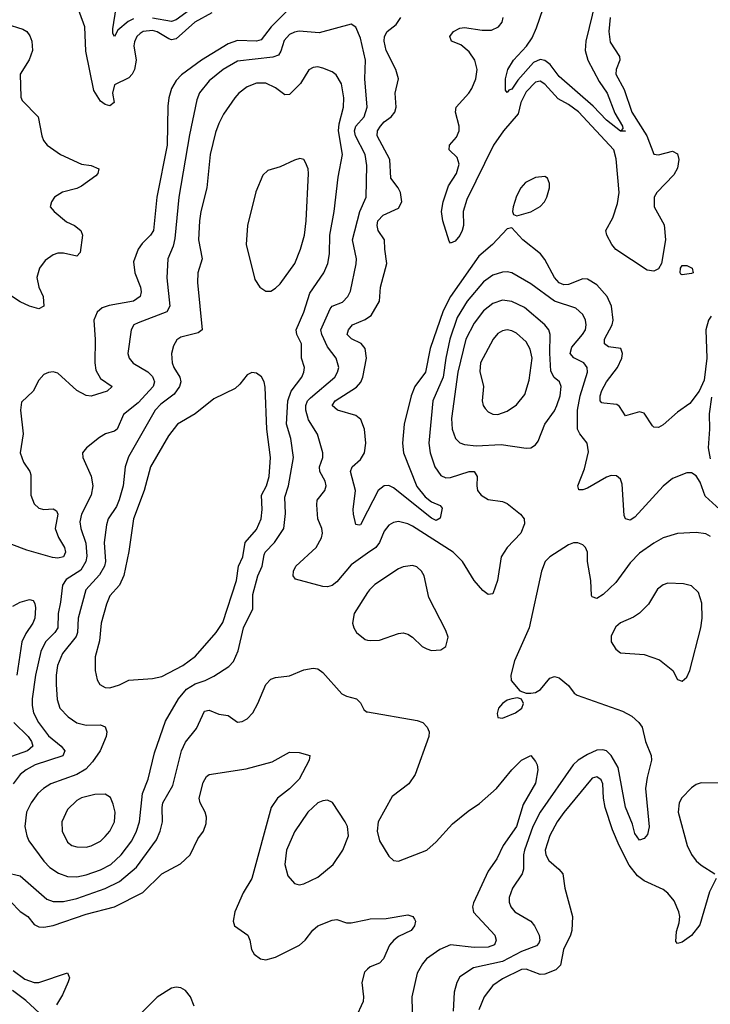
# Model space of a CAD drawing. Header units: inches. Extents: x 1682530 to 1839546, y 640742 to 791647.
# Tile 24 of 256: x 1708528 to 1711449, y 643418 to 647580. Entities that reach past the tile are written whole.
import ezdxf

# ---------------------------------------------------------------- set-up
doc = ezdxf.new("R2010")
doc.units = ezdxf.units.IN
doc.header["$MEASUREMENT"] = 0
doc.layers.add('B7604', color=7, linetype='Continuous')
doc.layers.add('B7614', color=7, linetype='Continuous')

msp = doc.modelspace()

# ---------------------------------------------------------------- linework, layer by layer
at = {"layer": 'B7604', "color": 5}
for points, elevation in [([(1709340.4, 647610), (1709269.6, 647570), (1709190, 647499.5), (1709170, 647495.7), (1709159.2, 647499.2), (1709110, 647529.5), (1709090, 647534.6), (1709050, 647530.7), (1709037.4, 647522.6), (1709023.8, 647510), (1709013.7, 647486.3), (1709011.6, 647470), (1709021, 647410), (1709014.3, 647370), (1709004.1, 647350), (1708990, 647335), (1708930, 647305.7), (1708921.5, 647270), (1708927.4, 647230), (1708910, 647216.4), (1708890, 647221.5), (1708870, 647235.9), (1708841.7, 647281.7), (1708807.5, 647447.5), (1708803.2, 647550), (1708767.7, 647650)], 480), ([(1709287.2, 647650), (1709190, 647579.9), (1709170, 647572.7), (1709090, 647586.3)], 460), ([(1709660.9, 647619.1), (1709592.6, 647550), (1709550, 647495.8), (1709530, 647489.6), (1709450, 647493.1), (1709410, 647478.5), (1709298, 647410), (1709213.1, 647346.9), (1709190, 647323.9), (1709171, 647290), (1709159.1, 647250), (1709155, 647215), (1709152.3, 647050), (1709109.1, 646830), (1709094, 646690), (1709082.3, 646670), (1709046, 646634), (1709028.8, 646610), (1709010, 646557.2), (1709015.1, 646510), (1709039.6, 646450), (1709042.5, 646430), (1709037.9, 646410), (1709009.3, 646390.7), (1708907.3, 646372.7), (1708877.8, 646362.2), (1708856, 646344), (1708842.5, 646310), (1708848.1, 646228), (1708845.7, 646130), (1708850, 646099.5), (1708870, 646063.9), (1708918.8, 646030), (1708898.8, 646010), (1708830, 645989.7), (1708810, 645991.4), (1708770, 646013.6), (1708690, 646086.4), (1708670, 646092.1), (1708650.3, 646089.7), (1708630, 646080.5), (1708610, 646056.9), (1708584.7, 646010), (1708536.4, 645963.6), (1708531.9, 645930), (1708543.1, 645830), (1708530.6, 645750), (1708544.1, 645710), (1708571.2, 645671.2), (1708575.9, 645655.9), (1708575.7, 645570), (1708590, 645533.8), (1708610, 645516.3), (1708630, 645510.1), (1708670, 645512.6), (1708683.8, 645503.8), (1708689.3, 645490), (1708679.1, 645430), (1708692.1, 645392.1), (1708717.7, 645350), (1708722.8, 645330), (1708714, 645310), (1708690, 645304), (1708666.7, 645306.7), (1708558.7, 645338.7), (1708430, 645385.5)], 520), ([(1709010, 647583.4), (1708987, 647573), (1708943.9, 647536.1), (1708929, 647510), (1708922, 647522), (1708921.8, 647541.8), (1708936, 647630)], 460), ([(1708470, 647563.5), (1708541, 647541), (1708558.5, 647530), (1708571.8, 647511.8), (1708579.8, 647490), (1708582, 647450), (1708569, 647411), (1708530.3, 647350), (1708532.6, 647252.6), (1708538.5, 647238.5), (1708607, 647170), (1708621.6, 647090), (1708628.4, 647070), (1708644.4, 647050), (1708701.6, 647010), (1708790, 646970.2), (1708830, 646964.7), (1708862.6, 646950), (1708858.8, 646930), (1708850, 646920.3), (1708790, 646877), (1708770, 646867.2), (1708710, 646851.9), (1708676.1, 646830), (1708662.3, 646810), (1708657.6, 646790), (1708674.4, 646770), (1708726.5, 646726.5), (1708760.3, 646710), (1708787.6, 646690), (1708794.7, 646670), (1708784.3, 646595.7), (1708770, 646581.2), (1708713.1, 646593.1), (1708690, 646592.8), (1708670, 646587), (1708636.8, 646563.2), (1708612.8, 646530), (1708601.2, 646490), (1708608.9, 646450), (1708627, 646410), (1708630.2, 646369.8), (1708610, 646358.3), (1708570.2, 646369.8), (1708530, 646388), (1708468.4, 646428.4)], 480), ([(1710000, 645325.6), (1709930, 645276.1), (1709870, 645204.8), (1709850, 645188.5), (1709830, 645182.5), (1709810, 645184.3), (1709695.3, 645215.3), (1709685.3, 645230), (1709687.1, 645250), (1709696.1, 645270), (1709782.2, 645350), (1709804.8, 645390), (1709809, 645410), (1709806, 645430), (1709789.8, 645470), (1709785, 645530), (1709786.6, 645550), (1709819, 645590), (1709824.1, 645610), (1709820.2, 645630), (1709797.4, 645670), (1709796.3, 645690), (1709809.9, 645730), (1709810.6, 645750), (1709788.2, 645828.2), (1709749.5, 645889.5), (1709738.8, 645930), (1709738.2, 645950), (1709746.3, 645970), (1709757.8, 645982.2), (1709861, 646070), (1709873.2, 646090), (1709878.1, 646110), (1709866.9, 646150), (1709830, 646197.1), (1709806.3, 646250), (1709802.5, 646270), (1709841.3, 646358.7), (1709850.4, 646369.6), (1709893.5, 646386.5), (1709916.3, 646410), (1709926.8, 646433.2), (1709951.9, 646548), (1709952.2, 646570), (1709936.2, 646650), (1709966.6, 646770), (1709993.2, 646830), (1709996.5, 646963.5), (1709988.9, 647010), (1709948.8, 647090), (1709944.6, 647110), (1709950.4, 647130), (1709985, 647170), (1709997.8, 647210), (1709988.3, 647330), (1709990.4, 647410), (1709970, 647502.9), (1709950, 647549.4), (1709930, 647562), (1709795.4, 647524.6), (1709710, 647531.3), (1709690, 647528.1), (1709670, 647517.9), (1709647, 647493), (1709633.1, 647446.9), (1709623.1, 647430), (1709598.4, 647421.6), (1709450, 647404.9), (1709388.4, 647370), (1709330, 647321.8), (1709289.1, 647270.9), (1709278, 647242), (1709246.8, 647093.2), (1709200.8, 646830), (1709184.2, 646655.8), (1709176.8, 646623.2), (1709154.8, 646570), (1709151.3, 646488.7), (1709163.6, 646370), (1709150, 646345.5), (1709030, 646299.4), (1709011.8, 646290), (1708999.2, 646270), (1708985.6, 646170), (1708991.1, 646150), (1709008.2, 646128.2), (1709070, 646091.3), (1709090, 646071.5), (1709098.4, 646050), (1709092.9, 646030), (1709030, 645960.2), (1708968, 645912), (1708940.2, 645850), (1708930, 645841.4), (1708890.7, 645829.2), (1708865.3, 645814.7), (1708810.7, 645770), (1708794, 645750), (1708795.5, 645730), (1708831.2, 645651.2), (1708838.1, 645610), (1708830.1, 645570), (1708790.2, 645490), (1708782.7, 645457.3), (1708786.3, 645430), (1708807.5, 645367.5), (1708812.6, 645312.6), (1708808.6, 645290), (1708786.5, 645253.5), (1708725.4, 645214.6), (1708709.2, 645190.8), (1708701.5, 645118.5), (1708690.6, 645070), (1708690.1, 645010), (1708677, 644990), (1708637.7, 644950), (1708617.2, 644910), (1708595.4, 644810), (1708581, 644710), (1708581, 644681), (1708587.3, 644650), (1708607.7, 644610), (1708650, 644552.6), (1708703.7, 644510), (1708719.7, 644490), (1708710.9, 644469.1), (1708594.4, 644430), (1708555.2, 644410), (1708530.1, 644389.9), (1708500.1, 644350)], 540), ([(1710000, 645502.7), (1709970, 645444.7), (1709964.4, 645444.4), (1709950, 645446.6), (1709940.2, 645490), (1709938.2, 645510), (1709949.3, 645590), (1709927.6, 645670), (1709934.8, 645690), (1709970, 645721.1), (1709986.1, 645750), (1709992.6, 645790), (1709986.2, 645850), (1709970.8, 645890), (1709950, 645907.4), (1709872.6, 645930), (1709849.8, 645950), (1709862.3, 645970), (1709953.4, 646026.6), (1709971.2, 646048.8), (1709979.9, 646070), (1709995.6, 646150), (1709989.9, 646190), (1709972.1, 646212.1), (1709931.7, 646231.7), (1709913.7, 646250), (1709919.5, 646270), (1709935.9, 646290), (1709990, 646312.6), (1710000, 646319.5)], 520), ([(1710000, 645158.6), (1709942.8, 645070), (1709935.6, 645030), (1709940.9, 645010), (1709953.4, 644990), (1709990, 644960.7), (1710000, 644958.3)], 560), ([(1708499.3, 645100.7), (1708530, 645117.9), (1708570, 645129.2), (1708584.9, 645125), (1708592.6, 645112.6), (1708594.7, 645094.7), (1708592.5, 645050), (1708584.2, 645030), (1708553.8, 644986.2), (1708537.4, 644950), (1708515.9, 644810)], 520), ([(1708470, 643976), (1708530, 643960.9), (1708643.4, 643863.4), (1708670, 643853), (1708713.3, 643853.3), (1708770, 643865.1), (1708890, 643907.9), (1708950, 643938.2), (1709021.8, 643998.2), (1709106.8, 644113.2), (1709122.5, 644150), (1709132.5, 644190), (1709130.4, 644250), (1709134.1, 644270), (1709176.6, 644343.4), (1709212.7, 644490), (1709230, 644526), (1709275.5, 644584.5), (1709310, 644657.8), (1709330, 644661.6), (1709370, 644644.5), (1709410, 644639), (1709450, 644610.4), (1709470, 644614), (1709490, 644625.5), (1709514, 644650), (1709536.2, 644690), (1709569.2, 644770.8), (1709590, 644792.2), (1709610, 644800.3), (1709670, 644806.4), (1709730, 644832.2), (1709770, 644839.3), (1709790, 644835.8), (1709810, 644820.4), (1709890.2, 644730.2), (1709910, 644720.3), (1709953.4, 644710), (1709970, 644693.4), (1709984.3, 644664.3), (1709995.2, 644655.3), (1710000, 644654.4)], 540), ([(1708503.8, 644610), (1708563.9, 644550), (1708579, 644530), (1708583.4, 644510), (1708561.1, 644490), (1708493.8, 644466.2)], 520), ([(1708490, 643853.1), (1708530, 643810.9), (1708563, 643790), (1708590, 643756), (1708610, 643745.8), (1708630, 643744.2), (1708670, 643752.1), (1708810, 643799.3), (1708929.2, 643830.8), (1709048.7, 643891.3), (1709130, 643969.3), (1709208, 644012), (1709249.3, 644050.7), (1709282.2, 644117.8), (1709306, 644150), (1709317, 644183), (1709318.3, 644210), (1709313.2, 644230), (1709291, 644270), (1709287.8, 644290), (1709304.7, 644355.3), (1709318.9, 644381.1), (1709330, 644390.2), (1709486.6, 644413.4), (1709596.5, 644443.5), (1709670, 644483.8), (1709710, 644483), (1709756, 644470), (1709753, 644450), (1709710.9, 644370), (1709670, 644329.2), (1709619.3, 644290), (1709592.1, 644250), (1709510.1, 643949.9), (1709473.4, 643890), (1709438.3, 643810), (1709431.4, 643770), (1709437.4, 643750), (1709492.6, 643710), (1709502.2, 643690), (1709509.2, 643650), (1709520.2, 643630), (1709547.2, 643610), (1709570, 643606.3), (1709610, 643617.3), (1709711.4, 643668.7), (1709736.4, 643690), (1709768.5, 643731.5), (1709789.7, 643750), (1709850, 643774.6), (1709870, 643777.6), (1709910, 643763.1), (1709930, 643762.4), (1710000, 643777.6)], 520), ([(1708500.7, 643560.7), (1708550, 643524.8), (1708590, 643510.1), (1708610, 643510.2), (1708730, 643550.8), (1708738.7, 643530), (1708734, 643514), (1708710, 643458), (1708684.1, 643415.9)], 480), ([(1710000, 643567), (1709986.3, 643553.7), (1709975, 643510), (1709982.6, 643450), (1709980.4, 643430), (1709916.8, 643290)], 520), ([(1709265.9, 643410), (1709250.4, 643450), (1709230, 643476.2), (1709210, 643488.3), (1709190, 643490.5), (1709170, 643486.2), (1709110, 643449), (1708980.5, 643319.6)], 520), ([(1708630, 643363.7), (1708555, 643435), (1708497.3, 643477.3)], 480)]:
    msp.add_lwpolyline(points, dxfattribs=dict(at, elevation=elevation))
for points, elevation in [([(1709790, 647380.8), (1709770, 647378.8), (1709750.9, 647369.1), (1709715.6, 647310), (1709670, 647264.1), (1709650, 647262.4), (1709610, 647293), (1709570, 647312.7), (1709530, 647312.7), (1709490, 647296.2), (1709455.8, 647270), (1709438.8, 647250), (1709390, 647180.4), (1709370, 647142), (1709356.3, 647103.7), (1709334.5, 647010), (1709319.8, 646870), (1709293.9, 646770), (1709288.4, 646730), (1709284.7, 646650), (1709299.7, 646570), (1709282.5, 646510), (1709281, 646470), (1709299.6, 646270), (1709283.5, 646256.5), (1709210, 646238.8), (1709193.4, 646226.6), (1709178.6, 646201.4), (1709170.2, 646170), (1709173, 646130), (1709180.6, 646110), (1709206, 646070), (1709210.1, 646050), (1709204.7, 646030), (1709181.9, 645998.1), (1709125, 645955), (1709100.8, 645930), (1708988.1, 645731.9), (1708974.4, 645690), (1708965.4, 645610), (1708949.6, 645550.4), (1708937.2, 645522.8), (1708903.1, 645470), (1708895.3, 645444.7), (1708885.9, 645370), (1708891.4, 645290), (1708887.7, 645270), (1708865.5, 645234.5), (1708808.1, 645170), (1708776.3, 645050), (1708773.1, 644990), (1708767.1, 644972.9), (1708710, 644900.7), (1708688.8, 644850), (1708682.2, 644810), (1708682.1, 644770), (1708686.7, 644706.7), (1708698.4, 644670), (1708732.9, 644632.9), (1708770, 644607.9), (1708810, 644598.5), (1708870, 644599.3), (1708890, 644591.4), (1708896.3, 644570), (1708894, 644550), (1708868.9, 644490), (1708837, 644443), (1708807.7, 644412.3), (1708770, 644389.9), (1708659.6, 644350), (1708628.8, 644331.2), (1708605.8, 644310), (1708576.6, 644270), (1708557.3, 644230), (1708550.1, 644170), (1708558.2, 644130), (1708567.7, 644110), (1708630, 644022.9), (1708656.1, 643996.1), (1708692.9, 643972.9), (1708730, 643958.3), (1708770, 643956.9), (1708810, 643965.9), (1708870, 643986.6), (1708913.2, 644010), (1708957.5, 644050), (1709002.2, 644110), (1709022.2, 644150), (1709035.4, 644190), (1709047.8, 644310), (1709072.2, 644370), (1709098.1, 644481.9), (1709145.3, 644614.7), (1709200.5, 644710), (1709234.1, 644750), (1709270, 644773.7), (1709312.8, 644787.2), (1709350, 644805.3), (1709413.4, 644846.6), (1709433, 644867.1), (1709451.9, 644911.9), (1709474.5, 645010), (1709514.8, 645090), (1709514.6, 645150), (1709535.6, 645230), (1709554.3, 645270), (1709561.8, 645318.2), (1709566.9, 645330), (1709605.6, 645370), (1709645, 645430), (1709652.4, 645492.4), (1709650, 645562.8), (1709665.7, 645610), (1709686.9, 645730), (1709675, 645810), (1709656.6, 645870), (1709662.4, 645970), (1709676.9, 646010), (1709721, 646070), (1709730.7, 646090), (1709732.7, 646110), (1709720.3, 646150), (1709719.6, 646210), (1709699.9, 646250), (1709697.4, 646270), (1709730, 646344.6), (1709755.5, 646424.5), (1709814.5, 646510), (1709831.7, 646550), (1709839.1, 646590), (1709839.9, 646670), (1709858.1, 646770), (1709875.3, 646915.3), (1709894, 647010), (1709876.4, 647110), (1709879.5, 647140.5), (1709898.4, 647210), (1709898.7, 647250), (1709890, 647309.5), (1709867.3, 647347.3), (1709850, 647359.8), (1709810, 647376.1)], 560), ([(1709713.6, 646993.6), (1709690, 646987.3), (1709630, 646958.9), (1709577.3, 646942.7), (1709556.2, 646923.8), (1709527.4, 646852.6), (1709491.6, 646710), (1709486.5, 646630), (1709522.3, 646482.3), (1709544, 646450), (1709570, 646433.4), (1709590, 646433.4), (1709610, 646444.9), (1709630, 646463.8), (1709691.5, 646550), (1709715.9, 646610), (1709732.8, 646670), (1709740.2, 646730), (1709749.7, 646929.7), (1709747.8, 646950), (1709737.4, 646977.4), (1709730, 646989.2)], 580), ([(1709510, 646089.6), (1709490, 646079.6), (1709459.8, 646040.2), (1709439.1, 646020.9), (1709350, 645977.4), (1709270, 645915), (1709196.5, 645870), (1709158.2, 645821.8), (1709081.8, 645690), (1709054.7, 645590), (1709009.7, 645470), (1708990, 645332), (1708968.7, 645231.3), (1708950.2, 645190), (1708910, 645144.4), (1708895, 645110), (1708872.5, 645030), (1708865.7, 644954.3), (1708847.5, 644887.5), (1708848.2, 644830), (1708856.5, 644790), (1708866.7, 644770), (1708890, 644757.5), (1708910, 644756), (1708950, 644769.2), (1708990, 644789.1), (1709090, 644795.9), (1709130, 644804.3), (1709218.5, 644850), (1709272.6, 644890), (1709359.9, 644990), (1709387.1, 645032.9), (1709445.4, 645210), (1709453.1, 645270), (1709471.8, 645310), (1709482.6, 645370), (1709530, 645425.6), (1709549.3, 645470), (1709553.7, 645510), (1709550.9, 645570), (1709571.8, 645610), (1709583.5, 645650), (1709588.9, 645730), (1709573.9, 645850), (1709566.8, 646026.8), (1709561.8, 646050), (1709550.6, 646070.6), (1709530, 646086.3)], 580), ([(1708890, 644306.2), (1708845.6, 644305.6), (1708790, 644290.5), (1708770, 644279.8), (1708730, 644242.2), (1708706.2, 644190), (1708708.5, 644150), (1708730, 644103.2), (1708749.6, 644089.6), (1708770, 644083.8), (1708810, 644083), (1708830, 644087.8), (1708870, 644108.4), (1708890, 644127.1), (1708910, 644150.3), (1708928.9, 644190), (1708931.5, 644230), (1708924.4, 644264.4), (1708912.2, 644292.2)], 580), ([(1709830, 644281.6), (1709810, 644278.9), (1709790, 644269.6), (1709747.6, 644230), (1709690, 644147.1), (1709656.4, 644070), (1709649.5, 644009.5), (1709662, 643962), (1709690, 643928.5), (1709710, 643923.1), (1709730, 643927.9), (1709790, 643955.8), (1709854.8, 644010), (1709895.3, 644070), (1709919.2, 644130), (1709914.8, 644170), (1709904.4, 644190), (1709851.1, 644271.1)], 540)]:
    msp.add_lwpolyline(points, close=True, dxfattribs=dict(at, elevation=elevation))
at = {"layer": 'B7614', "color": 5}
for points, elevation in [([(1710963.3, 647656.7), (1710922.6, 647490), (1710920.1, 647450), (1710931.8, 647410), (1710979.7, 647319.7), (1711012.5, 647270), (1711044.9, 647184.9), (1711078.2, 647130), (1711079.1, 647120.9), (1711072, 647112), (1711090, 647109.6), (1711070, 647109.8), (1711010, 647155.4), (1710954.4, 647214.4), (1710810, 647339.9), (1710771.3, 647391.3), (1710750, 647407.8), (1710730, 647411.8), (1710700.9, 647399.1), (1710635.4, 647324.6), (1710610, 647286.8), (1710597.2, 647282.8), (1710590, 647272), (1710582.8, 647282.8), (1710582.5, 647330), (1710593.1, 647370), (1710616.8, 647410), (1710671.5, 647468.5), (1710695.8, 647504.2), (1710714.4, 647545.6), (1710757, 647670)], 460), ([(1710000, 646319.5), (1710015.4, 646330), (1710049.8, 646390), (1710054.4, 646450), (1710080.7, 646550), (1710072.2, 646610), (1710071.8, 646650), (1710043.8, 646690), (1710040.6, 646710), (1710043.4, 646730), (1710065.3, 646754.7), (1710130, 646783.5), (1710144.7, 646810), (1710139.1, 646850), (1710129.1, 646870), (1710098.2, 646910), (1710093.7, 646990), (1710039.7, 647090), (1710042, 647110), (1710054.2, 647130), (1710070, 647149), (1710099.8, 647170), (1710115, 647190), (1710120.2, 647210), (1710116.3, 647270), (1710129.8, 647330), (1710119.9, 647370), (1710078.7, 647450), (1710069.5, 647490), (1710070.8, 647509.2), (1710082, 647530), (1710120.2, 647559.8), (1710140.5, 647590)], 520), ([(1711025.5, 647590), (1711019.5, 647530), (1711025.5, 647485.5), (1711064.5, 647424.5), (1711066.3, 647410), (1711050.7, 647370), (1711049.2, 647350), (1711084.7, 647284.7), (1711117.5, 647190), (1711180.3, 647090), (1711210, 647012.6), (1711230, 647008.6), (1711290, 647024.6), (1711310, 647012.9), (1711316.2, 646990), (1711310, 646952.6), (1711295.1, 646924.9), (1711222.8, 646850), (1711212.2, 646830), (1711212.1, 646790), (1711253.4, 646713.3), (1711260.1, 646650), (1711242.7, 646550), (1711230, 646527.5), (1711210, 646516.8), (1711182.3, 646522.3), (1711050, 646608.8), (1711033, 646630), (1711011.7, 646670), (1711007.2, 646690), (1711037.6, 646742.4), (1711056.1, 646803.9), (1711063.8, 646850), (1711051.6, 646991.6), (1711041, 647030), (1710891.5, 647191.5), (1710850, 647222.5), (1710805.9, 647245.9), (1710750, 647308.3), (1710730, 647320.4), (1710710, 647316.2), (1710670, 647274.8), (1710648.3, 647230), (1710637.3, 647182.7), (1710574.9, 647110), (1710531.6, 647050), (1710419.2, 646820.8), (1710403.4, 646770), (1710404.7, 646710), (1710400.3, 646690), (1710390, 646668.4), (1710370, 646644.4), (1710350, 646636.2), (1710344.7, 646644.7), (1710317.8, 646730), (1710311.9, 646770), (1710319.8, 646810), (1710342.1, 646877.9), (1710375.1, 646930), (1710387.3, 646970), (1710378.3, 646998.3), (1710345.1, 647030), (1710346.2, 647050), (1710375.5, 647084.5), (1710386.7, 647110), (1710387.3, 647130), (1710372.1, 647190), (1710374.8, 647210), (1710427.9, 647270), (1710440.2, 647290), (1710457, 647330), (1710462.8, 647370), (1710452.9, 647410), (1710430, 647444.2), (1710393.9, 647473.9), (1710354.7, 647490), (1710348.2, 647510), (1710363.5, 647530), (1710390, 647544.1), (1710410, 647547.5), (1710484.5, 647535.5), (1710524.5, 647535.5), (1710554, 647550), (1710569.6, 647570), (1710573.6, 647590)], 480), ([(1711452.7, 646327.3), (1711441.2, 646310), (1711431, 646270), (1711434.4, 646150), (1711423.6, 646056.4), (1711401.5, 646010), (1711362.1, 645957.9), (1711310, 645921.7), (1711250, 645868.4), (1711230, 645856.3), (1711210, 645858.7), (1711204.1, 645864.1), (1711170, 645916.9), (1711150, 645922.6), (1711090, 645905.6), (1711064.8, 645944.8), (1711054.1, 645954.1), (1710998.9, 645958.9), (1710990, 645961.5), (1710983.7, 645970), (1710983.2, 645990), (1710990, 646013.4), (1711010.5, 646050), (1711057, 646110), (1711074.7, 646150), (1711077.3, 646170), (1711070.4, 646190.4), (1711018.2, 646198.2), (1711001.5, 646210), (1711001.7, 646230), (1711033.5, 646290), (1711037.7, 646310), (1711031.6, 646370), (1711012.6, 646410), (1710970, 646459.4), (1710930, 646484.2), (1710910, 646485.6), (1710850, 646461.7), (1710830, 646459), (1710810, 646467.4), (1710790.8, 646490), (1710750, 646566.2), (1710730.5, 646590), (1710656.5, 646650), (1710610, 646700.9), (1710590, 646697), (1710528.6, 646630), (1710470, 646580.2), (1710350, 646410.5), (1710319.4, 646350), (1710265.1, 646190), (1710245.1, 646090), (1710198.9, 646030), (1710183.8, 645990), (1710154.4, 645870), (1710147.8, 645790), (1710151, 645750), (1710207.4, 645607.4), (1710243.3, 645563.3), (1710270, 645542.5), (1710306.2, 645526.2), (1710315.1, 645515.1), (1710306.7, 645473.3), (1710290, 645463.9), (1710270, 645473.1), (1710110, 645601.1), (1710090, 645611.9), (1710070, 645610.6), (1710045.1, 645590), (1710000, 645502.7)], 520), ([(1711490, 645510.4), (1711426.9, 645566.9), (1711405.8, 645625.8), (1711390, 645652.4), (1711370, 645664.4), (1711350, 645664.4), (1711290, 645641.7), (1711250, 645608.6), (1711130, 645477.7), (1711110, 645465.1), (1711091.2, 645471.2), (1711085, 645485), (1711076.6, 645616.6), (1711070, 645638.4), (1711052.7, 645652.7), (1711030, 645653.5), (1711010, 645646.4), (1710930, 645600.7), (1710910, 645592.8), (1710892.5, 645592.5), (1710888.7, 645610), (1710917.6, 645682.4), (1710934.1, 645754.1), (1710928.9, 645790), (1710897.2, 645830), (1710887.6, 645850), (1710887.7, 645930), (1710898.4, 645990), (1710929.9, 646090), (1710927.9, 646110), (1710913.8, 646130), (1710871.6, 646151.6), (1710856.3, 646170), (1710863.7, 646196.3), (1710909.3, 646250), (1710920.8, 646270), (1710924.4, 646290), (1710921.1, 646310), (1710910, 646333.8), (1710880.9, 646360.9), (1710790, 646390.8), (1710690, 646464.1), (1710610, 646509.9), (1710590, 646514.9), (1710570, 646513.7), (1710530, 646500.8), (1710490, 646471.7), (1710420.5, 646390), (1710379.1, 646320.9), (1710347, 646230), (1710330.1, 646149.9), (1710319.4, 646070), (1710275.7, 645970), (1710258.7, 645790), (1710264.2, 645750), (1710283.7, 645690), (1710310, 645653.2), (1710330, 645644.4), (1710350, 645645.5), (1710430, 645671.1), (1710450.1, 645670.1), (1710463, 645650), (1710461.4, 645610), (1710465.2, 645590), (1710480.3, 645570), (1710510, 645552.8), (1710570, 645544.2), (1710590, 645534.9), (1710647, 645490), (1710661.5, 645470), (1710663.2, 645450), (1710647.3, 645410), (1710590.2, 645350), (1710564.7, 645310), (1710549.5, 645210), (1710530, 645153.3), (1710510, 645151), (1710487.3, 645167.3), (1710450.5, 645210.5), (1710401.5, 645290), (1710361.2, 645330), (1710190, 645439.3), (1710170, 645449.9), (1710130, 645459.4), (1710110, 645455.5), (1710090, 645443.1), (1710070, 645418.9), (1710050.8, 645370), (1710034.5, 645350), (1710000, 645325.6)], 540), ([(1711450, 645724.8), (1711441.2, 645770), (1711447.2, 645850), (1711445.7, 645914.3), (1711455.2, 645984.8)], 520), ([(1711450, 645396.1), (1711430, 645406.6), (1711390, 645412.7), (1711310, 645408.1), (1711250, 645389.8), (1711210, 645367.8), (1711150, 645324.8), (1711110, 645284.8), (1711050, 645201.2), (1710996.2, 645150), (1710970, 645134), (1710950, 645141.3), (1710947, 645147), (1710943.6, 645210), (1710929.8, 645290.2), (1710929.7, 645329.7), (1710922, 645350), (1710910, 645360.7), (1710889.6, 645369.6), (1710870, 645369.6), (1710850, 645361.3), (1710770, 645309.7), (1710750.3, 645290), (1710734.7, 645250), (1710683.7, 645010), (1710620.8, 644870), (1710604.9, 644810), (1710606.6, 644786.6), (1710643, 644743), (1710670, 644733), (1710690, 644733.7), (1710710, 644737), (1710731.1, 644748.9), (1710770, 644797.3), (1710790, 644804), (1710810, 644799.1), (1710850, 644765.5), (1710874, 644734), (1710885.7, 644725.7), (1711078.1, 644658.1), (1711117, 644637), (1711146.9, 644610), (1711160.7, 644590), (1711175.2, 644530), (1711199.6, 644470), (1711201.1, 644450), (1711182.3, 644377.7), (1711175.5, 644330), (1711191.3, 644168.7), (1711183.8, 644136.2), (1711170, 644119.3), (1711150, 644112.7), (1711130, 644140.9), (1711119.8, 644179.8), (1711090, 644252), (1711059.8, 644419.8), (1711029.6, 644469.6), (1711010, 644489.3), (1710994.6, 644494.6), (1710970, 644492.8), (1710930, 644474.4), (1710890.1, 644450), (1710869, 644431), (1710729.8, 644230.2), (1710699.3, 644170), (1710663.1, 644070), (1710659.3, 644050), (1710659.6, 643990), (1710653.2, 643970), (1710612.7, 643910), (1710598.5, 643870), (1710598.9, 643850), (1710605.6, 643830), (1710621.8, 643810), (1710690, 643770.2), (1710706, 643750), (1710725.5, 643710), (1710728.6, 643690), (1710723.7, 643676.3), (1710714.5, 643665.5), (1710650, 643641.4), (1710570, 643599), (1710447.8, 643572.2), (1710390, 643534.2), (1710377.4, 643510), (1710366.1, 643470), (1710361, 643390)], 560), ([(1710000, 644958.3), (1710010, 644955.9), (1710050, 644958.2), (1710130, 644985.7), (1710150, 644988.4), (1710170, 644983), (1710190, 644970.6), (1710230, 644930.7), (1710250, 644920.7), (1710270, 644914), (1710310, 644917.3), (1710330, 644931.3), (1710340.7, 644970), (1710330, 644999), (1710258.5, 645138.5), (1710238.8, 645230), (1710227.2, 645250), (1710208.2, 645268.2), (1710190, 645273.6), (1710150, 645268.1), (1710130, 645259.4), (1710030, 645192.7), (1710007.3, 645170), (1710000, 645158.6)], 560), ([(1710000, 644654.4), (1710210, 644618.3), (1710233, 644610), (1710252.2, 644590), (1710259.5, 644570), (1710258.3, 644550), (1710201.1, 644390), (1710173.7, 644350), (1710103.4, 644296.6), (1710044, 644190), (1710040.6, 644150), (1710050.8, 644110), (1710090, 644044), (1710110, 644026.5), (1710130, 644023.6), (1710250, 644070.3), (1710290, 644105.7), (1710359.3, 644180.7), (1710424.7, 644235.3), (1710472.7, 644267.3), (1710545.4, 644330), (1710609.7, 644410), (1710650, 644450.3), (1710690, 644470.6), (1710710, 644444.7), (1710717.3, 644430), (1710719.3, 644410), (1710710, 644353.2), (1710657.4, 644262.6), (1710630, 644169.8), (1710572.6, 644090), (1710546.7, 644033.3), (1710510, 643981.6), (1710447.7, 643847.7), (1710444, 643830), (1710447.6, 643807.6), (1710537.3, 643710), (1710543.2, 643690), (1710536.1, 643670), (1710510, 643660.5), (1710450, 643659.1), (1710350, 643669.9), (1710306, 643650), (1710249.1, 643610), (1710232.4, 643590), (1710209.2, 643550), (1710186.9, 643450), (1710190.2, 643330)], 540), ([(1711473.8, 643950), (1711446.5, 643893.5), (1711405.4, 643754.6), (1711370, 643709.6), (1711330, 643681.6), (1711310, 643675.1), (1711303.5, 643683.5), (1711306.1, 643726.1), (1711317.6, 643762.4), (1711320.6, 643790), (1711316.7, 643810), (1711296.3, 643856.3), (1711270, 643888.2), (1711250, 643904), (1711170, 643940.4), (1711141.3, 643961.2), (1711106.3, 644006.3), (1711063.7, 644090), (1711035.4, 644155.4), (1711004.4, 644250), (1710997.4, 644290), (1710994.6, 644350), (1710987.4, 644367.4), (1710970, 644379.3), (1710950, 644375), (1710830, 644229.8), (1710801.8, 644190), (1710770, 644131.9), (1710751.4, 644070), (1710753.1, 644050), (1710765.7, 644025.7), (1710808.8, 643990), (1710825.7, 643970), (1710833.4, 643910), (1710865.9, 643790), (1710863.2, 643730), (1710858.2, 643710), (1710827.8, 643650), (1710816.2, 643583.8), (1710796.1, 643563.9), (1710750, 643545.7), (1710730, 643544.6), (1710670, 643567.5), (1710650, 643566), (1710570, 643525.9), (1710530, 643497.4), (1710493.4, 643450), (1710470, 643395.4)], 580), ([(1711490, 644352.6), (1711410, 644354.6), (1711390, 644347.4), (1711370, 644332.9), (1711329, 644291), (1711318.2, 644270), (1711313, 644230), (1711351.6, 644090), (1711370, 644051.5), (1711390, 644024.5), (1711410, 644006.4), (1711468.5, 643970)], 580), ([(1710000, 643777.6), (1710010, 643779.8), (1710078.2, 643781.8), (1710170, 643796.5), (1710191, 643790), (1710198.5, 643778.5), (1710202.8, 643770), (1710198.8, 643750), (1710184, 643730), (1710130, 643704.5), (1710110.1, 643689.9), (1710091.8, 643668.2), (1710067, 643610), (1710050, 643593), (1710010, 643576.8), (1710000, 643567)], 520)]:
    msp.add_lwpolyline(points, dxfattribs=dict(at, elevation=elevation))
for points, elevation in [([(1710750, 646918), (1710710, 646913.3), (1710667.8, 646892.2), (1710647.6, 646870), (1710630, 646835.1), (1710614.9, 646790), (1710613, 646770), (1710617.3, 646757.3), (1710630.7, 646750.7), (1710690, 646768.6), (1710730, 646790.3), (1710747.6, 646810), (1710757.3, 646830), (1710768.6, 646870), (1710768.5, 646888.4), (1710760.7, 646910)], 520), ([(1711330, 646501.4), (1711325.1, 646505.1), (1711321.4, 646510), (1711323.1, 646530), (1711330, 646542), (1711350, 646541.1), (1711372.2, 646530), (1711377.3, 646510), (1711370, 646508.2)], 480), ([(1710570, 646395.3), (1710530, 646381.3), (1710490, 646349.9), (1710450, 646297.5), (1710414.7, 646230), (1710381.1, 646090), (1710355.3, 645895.3), (1710357, 645850), (1710371.3, 645810), (1710390, 645791.3), (1710410, 645784.3), (1710459.1, 645779.1), (1710564.5, 645784.5), (1710670, 645768.7), (1710690, 645770.4), (1710710, 645783.8), (1710720.9, 645799.1), (1710749, 645870), (1710790, 645927.6), (1710800.6, 645950), (1710814.8, 645990), (1710819.1, 646030), (1710810.8, 646050), (1710788.2, 646068.2), (1710774.1, 646094.1), (1710769.9, 646170.1), (1710771.8, 646250), (1710766.1, 646270), (1710749, 646290), (1710663.6, 646363.6), (1710610, 646389.4)], 560), ([(1710590, 646269.8), (1710570, 646265.5), (1710550, 646253.5), (1710530.6, 646229.4), (1710477.8, 646130), (1710474, 646094), (1710490.3, 646030.3), (1710483.9, 645970), (1710488, 645950), (1710496.4, 645936.4), (1710510, 645922.2), (1710530, 645912.9), (1710550, 645912.1), (1710590, 645925.5), (1710630, 645951.8), (1710664.6, 645995.4), (1710683.4, 646056.6), (1710695.3, 646150), (1710687.5, 646187.5), (1710670, 646218.2), (1710630, 646255.2), (1710610, 646265.8)], 580), ([(1711270, 645198.5), (1711250, 645192.1), (1711226.2, 645173.8), (1711187.7, 645110), (1711150, 645071.1), (1711125, 645055), (1711070, 645031.2), (1711050, 645014), (1711030, 644975.3), (1711030.4, 644950.4), (1711050, 644919.1), (1711070, 644903.8), (1711170, 644896.9), (1711234.7, 644874.7), (1711290.6, 644830), (1711310.7, 644790.7), (1711330, 644784), (1711350, 644800.7), (1711363, 644830), (1711409.8, 645010), (1711415, 645050), (1711413.5, 645113.5), (1711398.8, 645158.8), (1711370, 645187.6), (1711336.2, 645196.2)], 580), ([(1710634, 644714), (1710609.3, 644709.3), (1710590, 644704.5), (1710570, 644689.3), (1710553.4, 644670), (1710547.9, 644647.9), (1710551, 644631), (1710570, 644628.4), (1710625.2, 644650), (1710651.8, 644670), (1710659.3, 644690), (1710650, 644708.7)], 560)]:
    msp.add_lwpolyline(points, close=True, dxfattribs=dict(at, elevation=elevation))

doc.saveas('drawing.dxf')
